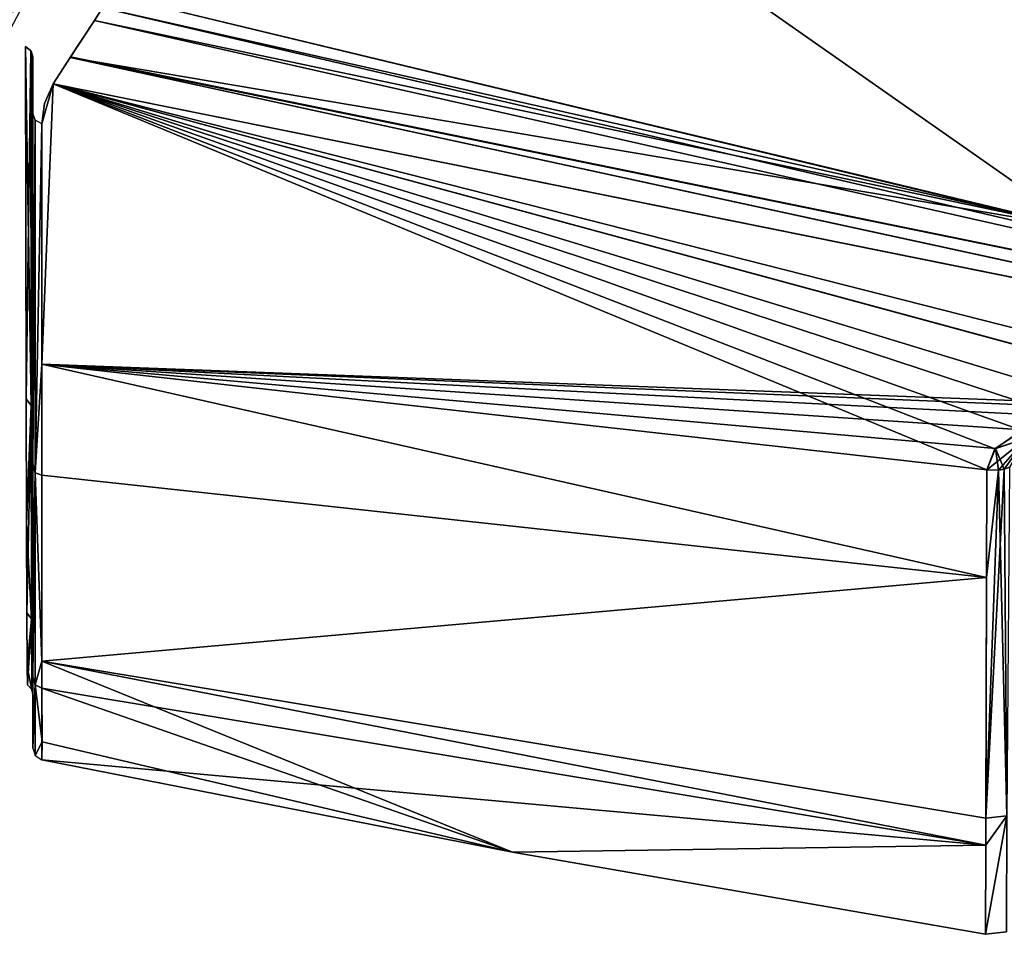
# Model space of a CAD drawing. Header units: millimetres. Extents: x -229 to 223, y -44 to 475.
# Tile 22 of 81: x -180 to -155, y 252 to 276. Entities that reach past the tile are written whole.
import ezdxf

# ---------------------------------------------------------------- set-up
doc = ezdxf.new("R2010")
doc.units = ezdxf.units.MM
doc.header["$LTSCALE"] = 52.148148
for name, color, linetype in [('325', 7, 'CONTINUOUS'), ('525', 7, 'CONTINUOUS'), ('526', 7, 'CONTINUOUS'), ('527', 7, 'CONTINUOUS'), ('528', 7, 'CONTINUOUS'), ('529', 7, 'CONTINUOUS'), ('536', 7, 'CONTINUOUS'), ('551', 7, 'CONTINUOUS'), ('552', 7, 'CONTINUOUS'), ('553', 7, 'CONTINUOUS'), ('558', 7, 'CONTINUOUS'), ('562', 7, 'CONTINUOUS'), ('603', 7, 'CONTINUOUS'), ('604', 7, 'CONTINUOUS'), ('605', 7, 'CONTINUOUS')]:
    doc.layers.add(name, color=color, linetype=linetype)

msp = doc.modelspace()

# ---------------------------------------------------------------- linework, layer by layer
at = {"layer": '325', "linetype": 'Continuous'}
msp.add_3dface([(-180.675, 275.27, 109.521), (-180.327, 275.924, 110.722), (-181.326, 275.78, 109.681), (-180.675, 275.27, 109.521)], dxfattribs=at)
at = {"layer": '525', "linetype": 'Continuous'}
for points in [[(-179.769, 273, 104.092), (-179.769, 266.785, 82.609), (-179.47, 274.035, 107.431), (-179.769, 273, 104.092)], [(-179.47, 274.035, 107.431), (-179.769, 266.785, 82.609), (-155.296, 264.051, 92.247), (-179.47, 274.035, 107.431)], [(-179.695, 273.531, 105.758), (-179.769, 273, 104.092), (-179.47, 274.035, 107.431), (-179.695, 273.531, 105.758)], [(-129.199, 263.896, 108.204), (-179.47, 274.035, 107.431), (-144.171, 265.069, 103.41), (-129.199, 263.896, 108.204)], [(-144.171, 265.069, 103.41), (-179.47, 274.035, 107.431), (-148.391, 265.614, 102.568), (-144.171, 265.069, 103.41)], [(-148.391, 265.614, 102.568), (-179.47, 274.035, 107.431), (-151.878, 265.62, 100.285), (-148.391, 265.614, 102.568)], [(-151.878, 265.62, 100.285), (-179.47, 274.035, 107.431), (-153.272, 265.427, 98.664), (-151.878, 265.62, 100.285)], [(-153.272, 265.427, 98.664), (-179.47, 274.035, 107.431), (-154.381, 265.069, 96.628), (-153.272, 265.427, 98.664)], [(-154.381, 265.069, 96.628), (-179.47, 274.035, 107.431), (-155.091, 264.594, 94.408), (-154.381, 265.069, 96.628)], [(-155.091, 264.594, 94.408), (-179.47, 274.035, 107.431), (-155.296, 264.051, 92.247), (-155.091, 264.594, 94.408)], [(-179.769, 266.785, 82.609), (-179.765, 263.906, 70.235), (-155.307, 261.26, 81.038), (-179.769, 266.785, 82.609)], [(-179.769, 266.785, 82.609), (-155.307, 261.26, 81.038), (-155.296, 264.051, 92.247), (-179.769, 266.785, 82.609)], [(-179.765, 263.906, 70.235), (-179.763, 259.096, 41.525), (-155.307, 261.26, 81.038), (-179.765, 263.906, 70.235)], [(-179.763, 259.096, 41.525), (-155.328, 254.33, 40.723), (-155.307, 261.26, 81.038), (-179.763, 259.096, 41.525)], [(-155.307, 261.26, 81.038), (-155.328, 254.33, 40.723), (-155.326, 255.035, 46.514), (-155.307, 261.26, 81.038)], [(-179.763, 259.096, 41.525), (-179.762, 258.394, 35.367), (-167.576, 254.149, 0), (-179.763, 259.096, 41.525)], [(-155.328, 254.33, 40.723), (-179.763, 259.096, 41.525), (-167.576, 254.149, 0), (-155.328, 254.33, 40.723)], [(-179.762, 258.394, 35.367), (-179.76, 257.01, 17.725), (-167.576, 254.149, 0), (-179.762, 258.394, 35.367)], [(-179.76, 257.01, 17.725), (-179.761, 256.546, 0), (-167.576, 254.149, 0), (-179.76, 257.01, 17.725)], [(-155.335, 252.027, 0), (-155.328, 254.33, 40.723), (-167.576, 254.149, 0), (-155.335, 252.027, 0)]]:
    msp.add_3dface(points, dxfattribs=at)
at = {"layer": '526', "linetype": 'Continuous'}
for points in [[(-148.387, 265.612, -102.568), (-179.769, 266.785, -82.609), (-179.47, 274.035, -107.431), (-148.387, 265.612, -102.568)], [(-179.47, 274.035, -107.431), (-179.769, 266.785, -82.609), (-179.769, 273, -104.092), (-179.47, 274.035, -107.431)], [(-179.695, 273.531, -105.758), (-179.47, 274.035, -107.431), (-179.769, 273, -104.092), (-179.695, 273.531, -105.758)], [(-129.192, 263.895, -108.204), (-148.387, 265.612, -102.568), (-179.47, 274.035, -107.431), (-129.192, 263.895, -108.204)], [(-179.769, 266.785, -82.609), (-155.307, 261.26, -81.038), (-179.765, 263.906, -70.234), (-179.769, 266.785, -82.609)], [(-155.307, 261.26, -81.038), (-179.769, 266.785, -82.609), (-155.296, 264.051, -92.247), (-155.307, 261.26, -81.038)], [(-155.296, 264.051, -92.247), (-179.769, 266.785, -82.609), (-155.079, 264.598, -94.434), (-155.296, 264.051, -92.247)], [(-155.079, 264.598, -94.434), (-179.769, 266.785, -82.609), (-154.376, 265.082, -96.68), (-155.079, 264.598, -94.434)], [(-154.376, 265.082, -96.68), (-179.769, 266.785, -82.609), (-153.237, 265.431, -98.705), (-154.376, 265.082, -96.68)], [(-153.237, 265.431, -98.705), (-179.769, 266.785, -82.609), (-151.852, 265.622, -100.31), (-153.237, 265.431, -98.705)], [(-151.852, 265.622, -100.31), (-179.769, 266.785, -82.609), (-148.387, 265.612, -102.568), (-151.852, 265.622, -100.31)], [(-155.307, 261.26, -81.038), (-179.763, 259.096, -41.525), (-179.765, 263.906, -70.234), (-155.307, 261.26, -81.038)], [(-155.326, 255.035, -46.514), (-179.763, 259.096, -41.525), (-155.307, 261.26, -81.038), (-155.326, 255.035, -46.514)], [(-179.763, 259.096, -41.525), (-155.328, 254.33, -40.723), (-179.762, 258.394, -35.366), (-179.763, 259.096, -41.525)], [(-155.328, 254.33, -40.723), (-179.763, 259.096, -41.525), (-155.326, 255.035, -46.514), (-155.328, 254.33, -40.723)], [(-155.328, 254.33, -40.723), (-179.761, 256.546, 0), (-179.762, 258.394, -35.366), (-155.328, 254.33, -40.723)], [(-167.576, 254.149, 0), (-179.761, 256.546, 0), (-155.328, 254.33, -40.723), (-167.576, 254.149, 0)], [(-155.335, 252.027, 0), (-167.576, 254.149, 0), (-155.328, 254.33, -40.723), (-155.335, 252.027, 0)]]:
    msp.add_3dface(points, dxfattribs=at)
at = {"layer": '527', "linetype": 'Continuous'}
for points in [[(-154.715, 264.112, -92.227), (-154.783, 255.093, -46.506), (-154.848, 264.067, -92.239), (-154.715, 264.112, -92.227)], [(-154.783, 255.093, -46.506), (-155.326, 255.035, -46.514), (-154.848, 264.067, -92.239), (-154.783, 255.093, -46.506)], [(-154.848, 264.067, -92.239), (-155.326, 255.035, -46.514), (-155.001, 264.038, -92.247), (-154.848, 264.067, -92.239)], [(-155.326, 255.035, -46.514), (-155.307, 261.26, -81.038), (-155.001, 264.038, -92.247), (-155.326, 255.035, -46.514)], [(-155.307, 261.26, -81.038), (-155.296, 264.051, -92.247), (-155.001, 264.038, -92.247), (-155.307, 261.26, -81.038)], [(-155.335, 252.027, 0), (-155.328, 254.33, -40.723), (-154.783, 255.093, -46.506), (-155.335, 252.027, 0)], [(-154.792, 252.09, 0), (-155.335, 252.027, 0), (-154.783, 255.093, -46.506), (-154.792, 252.09, 0)], [(-155.328, 254.33, -40.723), (-155.326, 255.035, -46.514), (-154.783, 255.093, -46.506), (-155.328, 254.33, -40.723)]]:
    msp.add_3dface(points, dxfattribs=at)
at = {"layer": '528', "linetype": 'Continuous'}
for points in [[(-155.307, 261.26, 81.038), (-155.326, 255.035, 46.514), (-155.001, 264.039, 92.247), (-155.307, 261.26, 81.038)], [(-155.326, 255.035, 46.514), (-154.783, 255.093, 46.506), (-155.001, 264.039, 92.247), (-155.326, 255.035, 46.514)], [(-155.296, 264.051, 92.247), (-155.307, 261.26, 81.038), (-155.001, 264.039, 92.247), (-155.296, 264.051, 92.247)], [(-155.001, 264.039, 92.247), (-154.783, 255.093, 46.506), (-154.847, 264.067, 92.239), (-155.001, 264.039, 92.247)], [(-155.328, 254.33, 40.723), (-155.335, 252.027, 0), (-154.783, 255.093, 46.506), (-155.328, 254.33, 40.723)], [(-155.335, 252.027, 0), (-154.792, 252.09, 0), (-154.783, 255.093, 46.506), (-155.335, 252.027, 0)], [(-155.326, 255.035, 46.514), (-155.328, 254.33, 40.723), (-154.783, 255.093, 46.506), (-155.326, 255.035, 46.514)]]:
    msp.add_3dface(points, dxfattribs=at)
at = {"layer": '529', "linetype": 'Continuous'}
for points in [[(-155.091, 264.594, 94.408), (-155.296, 264.051, 92.247), (-154.276, 264.868, 95.472), (-155.091, 264.594, 94.408)], [(-155.296, 264.051, 92.247), (-155.001, 264.039, 92.247), (-154.276, 264.868, 95.472), (-155.296, 264.051, 92.247)], [(-154.381, 265.069, 96.628), (-155.091, 264.594, 94.408), (-154.276, 264.868, 95.472), (-154.381, 265.069, 96.628)], [(-155.001, 264.039, 92.247), (-154.847, 264.067, 92.239), (-154.276, 264.868, 95.472), (-155.001, 264.039, 92.247)]]:
    msp.add_3dface(points, dxfattribs=at)
at = {"layer": '536', "linetype": 'Continuous'}
for points in [[(-155.079, 264.598, -94.434), (-154.376, 265.082, -96.68), (-154.276, 264.868, -95.472), (-155.079, 264.598, -94.434)], [(-154.848, 264.067, -92.239), (-155.079, 264.598, -94.434), (-154.276, 264.868, -95.472), (-154.848, 264.067, -92.239)], [(-154.715, 264.112, -92.227), (-154.848, 264.067, -92.239), (-154.276, 264.868, -95.472), (-154.715, 264.112, -92.227)], [(-155.296, 264.051, -92.247), (-155.079, 264.598, -94.434), (-155.001, 264.038, -92.247), (-155.296, 264.051, -92.247)], [(-155.079, 264.598, -94.434), (-154.848, 264.067, -92.239), (-155.001, 264.038, -92.247), (-155.079, 264.598, -94.434)]]:
    msp.add_3dface(points, dxfattribs=at)
at = {"layer": '551', "linetype": 'Continuous'}
for points in [[(-178.195, 275.999, 111.685), (-128.565, 264.414, 109.755), (-177.998, 276.349, 112.178), (-178.195, 275.999, 111.685)], [(-177.998, 276.349, 112.178), (-128.565, 264.414, 109.755), (-152.895, 270.302, 111.79), (-177.998, 276.349, 112.178)], [(-178.399, 275.672, 111.175), (-128.565, 264.414, 109.755), (-178.195, 275.999, 111.685), (-178.399, 275.672, 111.175)], [(-179.022, 274.732, 109.358), (-128.565, 264.414, 109.755), (-178.399, 275.672, 111.175), (-179.022, 274.732, 109.358)], [(-179.47, 274.035, 107.431), (-129.199, 263.896, 108.204), (-179.033, 274.715, 109.319), (-179.47, 274.035, 107.431)], [(-179.033, 274.715, 109.319), (-128.565, 264.414, 109.755), (-179.022, 274.732, 109.358), (-179.033, 274.715, 109.319)], [(-179.033, 274.715, 109.319), (-129.199, 263.896, 108.204), (-128.565, 264.414, 109.755), (-179.033, 274.715, 109.319)]]:
    msp.add_3dface(points, dxfattribs=at)
at = {"layer": '552', "linetype": 'Continuous'}
for points in [[(-180, 273.277, 104), (-180, 264.198, 70.197), (-179.937, 273.103, 104.057), (-180, 273.277, 104)], [(-179.937, 273.103, 104.057), (-180, 264.198, 70.197), (-179.934, 273.099, 104.058), (-179.937, 273.103, 104.057)], [(-179.934, 273.099, 104.058), (-180, 264.198, 70.197), (-179.934, 263.967, 70.016), (-179.934, 273.099, 104.058)], [(-179.769, 273, 104.092), (-179.934, 273.099, 104.058), (-179.934, 263.967, 70.016), (-179.769, 273, 104.092)], [(-179.769, 266.785, 82.609), (-179.769, 273, 104.092), (-179.934, 263.967, 70.016), (-179.769, 266.785, 82.609)], [(-179.765, 263.906, 70.235), (-179.769, 266.785, 82.609), (-179.934, 263.967, 70.016), (-179.765, 263.906, 70.235)], [(-180, 264.198, 70.197), (-180, 260.991, 52.875), (-179.934, 263.967, 70.016), (-180, 264.198, 70.197)], [(-180, 260.991, 52.875), (-180, 258.688, 35.359), (-179.934, 263.967, 70.016), (-180, 260.991, 52.875)], [(-179.934, 263.967, 70.016), (-180, 258.688, 35.359), (-179.934, 258.482, 35.199), (-179.934, 263.967, 70.016)], [(-179.763, 259.096, 41.525), (-179.765, 263.906, 70.235), (-179.934, 263.967, 70.016), (-179.763, 259.096, 41.525)], [(-179.763, 259.096, 41.525), (-179.934, 263.967, 70.016), (-179.934, 258.482, 35.199), (-179.763, 259.096, 41.525)], [(-179.762, 258.394, 35.367), (-179.763, 259.096, 41.525), (-179.934, 258.482, 35.199), (-179.762, 258.394, 35.367)], [(-180, 258.688, 35.359), (-180, 257.306, 17.745), (-179.934, 258.482, 35.199), (-180, 258.688, 35.359)], [(-180, 257.306, 17.745), (-180, 256.84, 0), (-179.934, 258.482, 35.199), (-180, 257.306, 17.745)], [(-179.934, 258.482, 35.199), (-180, 256.84, 0), (-179.934, 256.652, 0), (-179.934, 258.482, 35.199)], [(-179.76, 257.01, 17.725), (-179.762, 258.394, 35.367), (-179.934, 258.482, 35.199), (-179.76, 257.01, 17.725)], [(-179.76, 257.01, 17.725), (-179.934, 258.482, 35.199), (-179.934, 256.652, 0), (-179.76, 257.01, 17.725)], [(-179.761, 256.546, 0), (-179.76, 257.01, 17.725), (-179.934, 256.652, 0), (-179.761, 256.546, 0)]]:
    msp.add_3dface(points, dxfattribs=at)
at = {"layer": '553', "linetype": 'Continuous'}
for points in [[(-177.998, 276.349, -112.178), (-152.894, 270.301, -111.79), (-178.195, 275.999, -111.685), (-177.998, 276.349, -112.178)], [(-178.195, 275.999, -111.685), (-152.894, 270.301, -111.79), (-178.399, 275.672, -111.175), (-178.195, 275.999, -111.685)], [(-179.033, 274.715, -109.318), (-179.023, 274.731, -109.354), (-178.399, 275.672, -111.175), (-179.033, 274.715, -109.318)], [(-152.894, 270.301, -111.79), (-179.033, 274.715, -109.318), (-178.399, 275.672, -111.175), (-152.894, 270.301, -111.79)], [(-129.192, 263.895, -108.204), (-179.47, 274.035, -107.431), (-179.033, 274.715, -109.318), (-129.192, 263.895, -108.204)], [(-128.565, 264.414, -109.755), (-129.192, 263.895, -108.204), (-179.033, 274.715, -109.318), (-128.565, 264.414, -109.755)], [(-128.565, 264.414, -109.755), (-179.033, 274.715, -109.318), (-152.894, 270.301, -111.79), (-128.565, 264.414, -109.755)]]:
    msp.add_3dface(points, dxfattribs=at)
at = {"layer": '558', "linetype": 'Continuous'}
for points in [[(-177.998, 276.349, 112.178), (-152.895, 270.302, 111.79), (-173.857, 284.973, 122.431), (-177.998, 276.349, 112.178)], [(-152.895, 270.302, 111.79), (-127.738, 265.421, 111.447), (-173.857, 284.973, 122.431), (-152.895, 270.302, 111.79)], [(-173.857, 284.973, 122.431), (-127.738, 265.421, 111.447), (-128.023, 275.719, 122.224), (-173.857, 284.973, 122.431)]]:
    msp.add_3dface(points, dxfattribs=at)
at = {"layer": '562', "linetype": 'Continuous'}
for points in [[(-152.894, 270.301, -111.79), (-177.998, 276.349, -112.178), (-173.857, 284.974, -122.432), (-152.894, 270.301, -111.79)], [(-152.894, 270.301, -111.79), (-173.857, 284.974, -122.432), (-128.023, 275.72, -122.225), (-152.894, 270.301, -111.79)]]:
    msp.add_3dface(points, dxfattribs=at)
at = {"layer": '603', "linetype": 'Continuous'}
for points in [[(-180.187, 274.998, 103.913), (-180.168, 265.888, 70.214), (-180.051, 274.893, 103.948), (-180.187, 274.998, 103.913)], [(-180.051, 274.893, 103.948), (-180.168, 265.888, 70.214), (-180.04, 265.709, 69.952), (-180.051, 274.893, 103.948)], [(-180.051, 274.893, 103.948), (-180.04, 265.709, 69.952), (-180.043, 274.881, 103.952), (-180.051, 274.893, 103.948)], [(-180.04, 265.709, 69.952), (-180, 274.734, 104), (-180.043, 274.881, 103.952), (-180.04, 265.709, 69.952)], [(-180, 274.734, 104), (-180.04, 265.709, 69.952), (-180, 265.603, 70.171), (-180, 274.734, 104)], [(-180.168, 265.888, 70.214), (-180.16, 262.661, 52.91), (-180.04, 265.709, 69.952), (-180.168, 265.888, 70.214)], [(-180.16, 262.661, 52.91), (-180.153, 260.345, 35.394), (-180.04, 265.709, 69.952), (-180.16, 262.661, 52.91)], [(-180.04, 265.709, 69.952), (-180.153, 260.345, 35.394), (-180.032, 260.194, 35.17), (-180.04, 265.709, 69.952)], [(-180.04, 265.709, 69.952), (-180.032, 260.194, 35.17), (-180, 262.382, 52.836), (-180.04, 265.709, 69.952)], [(-180, 265.603, 70.171), (-180.04, 265.709, 69.952), (-180, 262.382, 52.836), (-180, 265.603, 70.171)], [(-180, 262.382, 52.836), (-180.032, 260.194, 35.17), (-180, 260.074, 35.316), (-180, 262.382, 52.836)], [(-180.153, 260.345, 35.394), (-180.144, 258.951, 17.744), (-180.032, 260.194, 35.17), (-180.153, 260.345, 35.394)], [(-180.144, 258.951, 17.744), (-180.134, 258.485, 0), (-180.032, 260.194, 35.17), (-180.144, 258.951, 17.744)], [(-180.032, 260.194, 35.17), (-180.134, 258.485, 0), (-180.027, 258.36, 0), (-180.032, 260.194, 35.17)], [(-180.023, 258.35, 0), (-180.032, 260.194, 35.17), (-180.027, 258.36, 0), (-180.023, 258.35, 0)], [(-180.032, 260.194, 35.17), (-180.023, 258.35, 0), (-180, 258.693, 17.716), (-180.032, 260.194, 35.17)], [(-180, 260.074, 35.316), (-180.032, 260.194, 35.17), (-180, 258.693, 17.716), (-180, 260.074, 35.316)], [(-180, 258.693, 17.716), (-180.023, 258.35, 0), (-180, 258.235, 0), (-180, 258.693, 17.716)]]:
    msp.add_3dface(points, dxfattribs=at)
at = {"layer": '604', "linetype": 'Continuous'}
for points in [[(-180.051, 274.893, -103.948), (-180.04, 265.709, -69.952), (-180.187, 274.998, -103.913), (-180.051, 274.893, -103.948)], [(-180.187, 274.998, -103.913), (-180.04, 265.709, -69.952), (-180.168, 265.877, -70.166), (-180.187, 274.998, -103.913)], [(-180.04, 265.709, -69.952), (-180.051, 274.893, -103.948), (-180, 265.603, -70.17), (-180.04, 265.709, -69.952)], [(-180, 265.603, -70.17), (-180.051, 274.893, -103.948), (-180.043, 274.881, -103.952), (-180, 265.603, -70.17)], [(-180, 274.734, -104), (-180, 265.603, -70.17), (-180.043, 274.881, -103.952), (-180, 274.734, -104)], [(-180.168, 265.877, -70.166), (-180.04, 265.709, -69.952), (-180.16, 262.652, -52.854), (-180.168, 265.877, -70.166)], [(-180.04, 265.709, -69.952), (-180.032, 260.194, -35.17), (-180.16, 262.652, -52.854), (-180.04, 265.709, -69.952)], [(-180.032, 260.194, -35.17), (-180.04, 265.709, -69.952), (-180, 260.073, -35.315), (-180.032, 260.194, -35.17)], [(-180, 260.073, -35.315), (-180.04, 265.709, -69.952), (-180, 262.382, -52.836), (-180, 260.073, -35.315)], [(-180, 262.382, -52.836), (-180.04, 265.709, -69.952), (-180, 265.603, -70.17), (-180, 262.382, -52.836)], [(-180.16, 262.652, -52.854), (-180.032, 260.194, -35.17), (-180.153, 260.339, -35.342), (-180.16, 262.652, -52.854)], [(-180.153, 260.339, -35.342), (-180.032, 260.194, -35.17), (-180.144, 258.949, -17.711), (-180.153, 260.339, -35.342)], [(-180.032, 260.194, -35.17), (-180.023, 258.35, 0), (-180.144, 258.949, -17.711), (-180.032, 260.194, -35.17)], [(-180, 258.235, 0), (-180.023, 258.35, 0), (-180.032, 260.194, -35.17), (-180, 258.235, 0)], [(-180, 258.235, 0), (-180.032, 260.194, -35.17), (-180, 258.693, -17.715), (-180, 258.235, 0)], [(-180, 258.693, -17.715), (-180.032, 260.194, -35.17), (-180, 260.073, -35.315), (-180, 258.693, -17.715)], [(-180.027, 258.36, 0), (-180.134, 258.485, 0), (-180.144, 258.949, -17.711), (-180.027, 258.36, 0)], [(-180.023, 258.35, 0), (-180.027, 258.36, 0), (-180.144, 258.949, -17.711), (-180.023, 258.35, 0)]]:
    msp.add_3dface(points, dxfattribs=at)
at = {"layer": '605', "linetype": 'Continuous'}
for points in [[(-180, 273.277, 104), (-180, 274.734, 104), (-180, 265.603, 70.171), (-180, 273.277, 104)], [(-180, 265.603, -70.17), (-180, 274.734, -104), (-180, 264.198, -70.197), (-180, 265.603, -70.17)], [(-180, 264.198, -70.197), (-180, 274.734, -104), (-180, 273.277, -104), (-180, 264.198, -70.197)], [(-180, 264.198, 70.197), (-180, 273.277, 104), (-180, 265.603, 70.171), (-180, 264.198, 70.197)], [(-180, 260.991, 52.875), (-180, 264.198, 70.197), (-180, 265.603, 70.171), (-180, 260.991, 52.875)], [(-180, 260.991, 52.875), (-180, 265.603, 70.171), (-180, 262.382, 52.836), (-180, 260.991, 52.875)], [(-180, 262.382, -52.836), (-180, 265.603, -70.17), (-180, 258.688, -35.36), (-180, 262.382, -52.836)], [(-180, 258.688, -35.36), (-180, 265.603, -70.17), (-180, 264.198, -70.197), (-180, 258.688, -35.36)], [(-180, 258.688, 35.359), (-180, 260.991, 52.875), (-180, 262.382, 52.836), (-180, 258.688, 35.359)], [(-180, 258.688, 35.359), (-180, 262.382, 52.836), (-180, 260.074, 35.316), (-180, 258.688, 35.359)], [(-180, 260.073, -35.315), (-180, 262.382, -52.836), (-180, 258.688, -35.36), (-180, 260.073, -35.315)], [(-180, 257.306, 17.745), (-180, 258.688, 35.359), (-180, 260.074, 35.316), (-180, 257.306, 17.745)], [(-180, 257.306, 17.745), (-180, 260.074, 35.316), (-180, 258.693, 17.716), (-180, 257.306, 17.745)], [(-180, 256.84, 0), (-180, 258.693, -17.715), (-180, 260.073, -35.315), (-180, 256.84, 0)], [(-180, 256.84, 0), (-180, 260.073, -35.315), (-180, 258.688, -35.36), (-180, 256.84, 0)], [(-180, 256.84, 0), (-180, 258.235, 0), (-180, 258.693, -17.715), (-180, 256.84, 0)], [(-180, 257.306, 17.745), (-180, 258.693, 17.716), (-180, 258.235, 0), (-180, 257.306, 17.745)], [(-180, 256.84, 0), (-180, 257.306, 17.745), (-180, 258.235, 0), (-180, 256.84, 0)]]:
    msp.add_3dface(points, dxfattribs=at)

doc.saveas('drawing.dxf')
